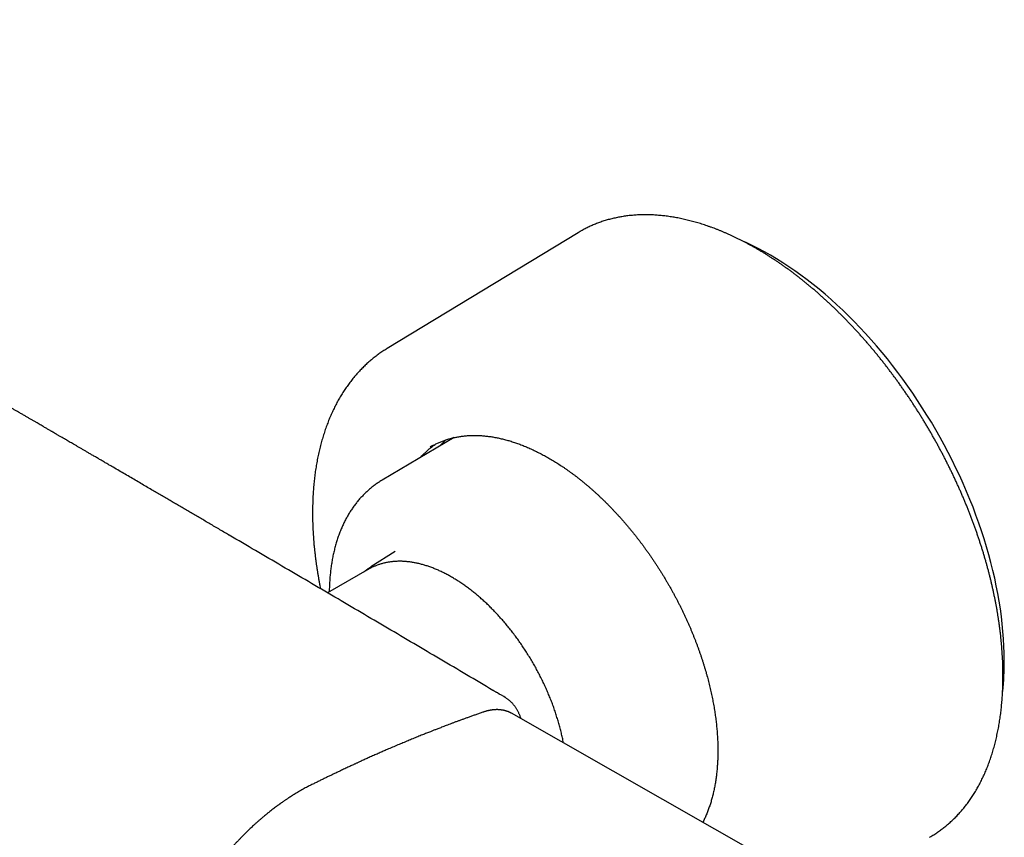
# Model space of a CAD drawing. Header units: millimetres. Extents: x 8 to 871, y 12 to 406.
# Tile 21 of 30: x 768 to 871, y 85 to 170. Entities that reach past the tile are written whole.
import ezdxf

# ---------------------------------------------------------------- set-up
doc = ezdxf.new("R2010")
doc.units = ezdxf.units.MM

msp = doc.modelspace()

# ---------------------------------------------------------------- linework, layer by layer
at = {"color": 7, "linetype": 'Continuous', "lineweight": 30}
for p, q in [((826.54, 148.05), (806.48, 135.89)), ((826.75, 148.17), (826.54, 148.05)), ((813.51, 126.53), (805.97, 122.07)), ((807.33, 114.58), (804.75, 112.94)), ((804.74, 112.81), (804.6, 112.73)), ((804.6, 112.73), (800.2, 110.23)), ((846.12, 82.42), (819.55, 97.57))]:
    msp.add_line(p, q, dxfattribs=at)
at = {"color": 7, "linetype": 'Continuous', "lineweight": 30, "flags": 128}
for points in [[(871.34, 103.12), (871.33, 103.87), (871.3, 104.63), (871.26, 105.39), (871.2, 106.17), (871.13, 106.95), (871.04, 107.74), (870.93, 108.53), (870.8, 109.33), (870.66, 110.14), (870.5, 110.95), (870.33, 111.77), (870.14, 112.58), (869.93, 113.41), (869.71, 114.23), (869.47, 115.06), (869.21, 115.89), (868.94, 116.72), (868.66, 117.55), (868.36, 118.38), (868.05, 119.21), (867.72, 120.04), (867.37, 120.86), (867.02, 121.69), (866.65, 122.51), (866.26, 123.33), (865.86, 124.14), (865.45, 124.95), (865.03, 125.75), (864.59, 126.55), (864.14, 127.34), (863.68, 128.13), (863.21, 128.9), (862.72, 129.67), (862.23, 130.43), (861.72, 131.18), (861.21, 131.93), (860.68, 132.66), (860.15, 133.38), (859.6, 134.09), (859.05, 134.79), (858.49, 135.47), (857.92, 136.15), (857.34, 136.81), (856.76, 137.46), (856.17, 138.09), (855.57, 138.71), (854.97, 139.32), (854.36, 139.91), (853.74, 140.48), (853.13, 141.04), (852.5, 141.59), (851.87, 142.11), (851.24, 142.62), (850.61, 143.11), (849.97, 143.59), (849.33, 144.04), (848.69, 144.48), (848.05, 144.9), (847.41, 145.3), (846.77, 145.68), (846.12, 146.04), (845.48, 146.39), (844.84, 146.71), (844.2, 147.01), (843.87, 147.16)], [(811.28, 125.68), (811.14, 125.61), (811, 125.53)], [(804.65, 112.87), (804.74, 112.93), (804.85, 112.99)], [(818.89, 99.22), (818.73, 99.32), (818.49, 99.46), (818.26, 99.59), (818.06, 99.71), (817.98, 99.76)]]:
    msp.add_lwpolyline(points, dxfattribs=at)
at = {"color": 7, "linetype": 'Continuous', "lineweight": 30}
msp.add_arc((841.48, 103.07), 29.86, 353.8188, 0.0983, dxfattribs=at)
for points, knots in [([(789.82, 116.32), (789.74, 116.36), (789.48, 116.51), (789.05, 116.77), (788.51, 117.08), (787.99, 117.39), (787.48, 117.69), (786.98, 117.98), (786.49, 118.27), (786, 118.55), (785.52, 118.84), (785.04, 119.11), (784.58, 119.39), (784.12, 119.65), (783.66, 119.92), (783.19, 120.2), (782.71, 120.48), (782.22, 120.76), (781.7, 121.06), (781.16, 121.38), (780.59, 121.72), (780, 122.06), (779.4, 122.41), (778.79, 122.77), (778.17, 123.13), (777.63, 123.44), (777.2, 123.69), (776.86, 123.89), (776.52, 124.09), (776.18, 124.29), (775.84, 124.49), (775.5, 124.68), (775.18, 124.87), (774.88, 125.04), (774.6, 125.21), (774.32, 125.37), (774.05, 125.53), (773.79, 125.68), (773.54, 125.83), (773.3, 125.96), (773.08, 126.09), (772.87, 126.22), (772.68, 126.33), (772.5, 126.43), (772.34, 126.53), (772.19, 126.61), (772.06, 126.69), (771.93, 126.76), (771.82, 126.83), (771.72, 126.88), (771.64, 126.93), (771.56, 126.98), (771.5, 127.02), (771.44, 127.05), (771.37, 127.09), (771.3, 127.13), (771.21, 127.18), (771.11, 127.24), (770.99, 127.31), (770.86, 127.39), (770.72, 127.47), (770.56, 127.56), (770.4, 127.65), (770.22, 127.76), (770.02, 127.88), (769.8, 128), (769.57, 128.14), (769.32, 128.28), (769.06, 128.43), (768.79, 128.59), (768.5, 128.76), (768.2, 128.94), (767.88, 129.12), (767.58, 129.29), (767.29, 129.46), (767.01, 129.62), (766.74, 129.78), (766.46, 129.94), (765.89, 130.27), (765.04, 130.77), (763.89, 131.44), (762.73, 132.11), (761.55, 132.79), (760.37, 133.48), (759.17, 134.17), (757.96, 134.87), (756.74, 135.58), (755.51, 136.29), (754.38, 136.95), (753.35, 137.54), (752.42, 138.08), (751.68, 138.5), (751.13, 138.82), (750.78, 139.03), (750.43, 139.22), (750.1, 139.42), (749.77, 139.61), (749.44, 139.8), (749.11, 139.99), (748.77, 140.18), (748.45, 140.37), (748.14, 140.55), (747.84, 140.72), (747.56, 140.88), (747.29, 141.04), (747.04, 141.18), (746.8, 141.32), (746.57, 141.45), (746.35, 141.58), (746.14, 141.7), (745.94, 141.81), (745.75, 141.92), (745.57, 142.03), (745.4, 142.12), (745.25, 142.21), (745.1, 142.3), (744.96, 142.38), (744.84, 142.45), (744.72, 142.52), (744.61, 142.58), (744.51, 142.64), (744.4, 142.7), (744.29, 142.77), (744.16, 142.84), (744.03, 142.92), (743.88, 143), (743.72, 143.09), (743.54, 143.19), (743.36, 143.3), (743.16, 143.42), (742.95, 143.54), (742.72, 143.67), (742.49, 143.8), (742.24, 143.95), (741.98, 144.1), (741.71, 144.25), (741.42, 144.41), (741.13, 144.58), (740.82, 144.76), (740.5, 144.94), (740.18, 145.13), (739.84, 145.32), (739.49, 145.53), (739.13, 145.73), (738.76, 145.95), (738.37, 146.17), (737.97, 146.4), (737.55, 146.64), (737.11, 146.89), (736.62, 147.17), (736.09, 147.48), (735.5, 147.81), (734.93, 148.14), (734.37, 148.46), (733.83, 148.77), (733.29, 149.08), (732.77, 149.38), (732.26, 149.67), (731.75, 149.96), (731.23, 150.26), (730.72, 150.56), (730.21, 150.85), (729.71, 151.13), (729.23, 151.41), (728.77, 151.67), (728.32, 151.93), (727.9, 152.17), (727.48, 152.41), (727.08, 152.64), (726.69, 152.86), (726.3, 153.08), (725.93, 153.3), (725.56, 153.5), (725.21, 153.71), (724.74, 153.97), (724.17, 154.3), (723.52, 154.67), (722.89, 155.03), (722.3, 155.37), (721.71, 155.7), (721.14, 156.03), (720.66, 156.3), (720.27, 156.53), (719.97, 156.7), (719.67, 156.87), (719.4, 157.03), (719.13, 157.17), (718.88, 157.32), (718.62, 157.47), (718.34, 157.62), (718.05, 157.79), (717.74, 157.97), (717.43, 158.15), (717.1, 158.34), (716.76, 158.53), (716.41, 158.73), (716.05, 158.93), (715.69, 159.14), (715.22, 159.41), (714.64, 159.73), (713.96, 160.12), (713.27, 160.51), (712.57, 160.91), (711.86, 161.31), (711.15, 161.72), (710.42, 162.14), (709.84, 162.46), (709.42, 162.7), (709.16, 162.85), (708.91, 162.99), (708.67, 163.13), (708.44, 163.26), (708.23, 163.38), (708.03, 163.49), (707.85, 163.59), (707.69, 163.69), (707.54, 163.77), (707.4, 163.85), (707.28, 163.92), (707.17, 163.98), (707.07, 164.04), (706.99, 164.09), (706.91, 164.13), (706.86, 164.16), (706.81, 164.18), (706.77, 164.21), (706.73, 164.23), (706.68, 164.26), (706.62, 164.29), (706.55, 164.33), (706.46, 164.38), (706.36, 164.44), (706.24, 164.51), (706.11, 164.58), (705.97, 164.66), (705.82, 164.75), (705.66, 164.84), (705.49, 164.94), (705.3, 165.04), (705.11, 165.15), (704.87, 165.28), (704.6, 165.44), (704.29, 165.61), (703.99, 165.79), (703.69, 165.96), (703.4, 166.12), (703.11, 166.28), (702.83, 166.44), (702.51, 166.63), (702.14, 166.84), (701.73, 167.07), (701.34, 167.29), (700.98, 167.49), (700.66, 167.68), (700.36, 167.84), (700.07, 168.01), (699.79, 168.17), (699.46, 168.35), (699.1, 168.56), (698.71, 168.78), (698.33, 169), (697.96, 169.21), (697.68, 169.36), (697.47, 169.48), (697.33, 169.56), (697.2, 169.64), (697.06, 169.71), (696.93, 169.79), (696.8, 169.86), (696.68, 169.93), (696.57, 169.99), (696.47, 170.05), (696.39, 170.09), (696.32, 170.13), (696.27, 170.16), (696.22, 170.19), (696.17, 170.22), (696.11, 170.25), (696.04, 170.29), (695.95, 170.34), (695.87, 170.39), (695.83, 170.41), (695.81, 170.42)], [0, 0, 0, 0, 0.002427, 0.008176, 0.013851, 0.019452, 0.024836, 0.030151, 0.035395, 0.04057, 0.045674, 0.050709, 0.055751, 0.060492, 0.06535, 0.070325, 0.075417, 0.080625, 0.08595, 0.091892, 0.097972, 0.104192, 0.11055, 0.117047, 0.123683, 0.130458, 0.133989, 0.137557, 0.141162, 0.144803, 0.148481, 0.152137, 0.155452, 0.158638, 0.161692, 0.164617, 0.16741, 0.170231, 0.172905, 0.175432, 0.177812, 0.180045, 0.182132, 0.183965, 0.185667, 0.187239, 0.188681, 0.189992, 0.191173, 0.192223, 0.193142, 0.193931, 0.19459, 0.195204, 0.195904, 0.196691, 0.197564, 0.198703, 0.199962, 0.201341, 0.202839, 0.204458, 0.206197, 0.208055, 0.210238, 0.212566, 0.215039, 0.217657, 0.22042, 0.223328, 0.226381, 0.229579, 0.232922, 0.236411, 0.239253, 0.242178, 0.245123, 0.248076, 0.251037, 0.263131, 0.27535, 0.287694, 0.300163, 0.312758, 0.325477, 0.338322, 0.351293, 0.364388, 0.377608, 0.387383, 0.397225, 0.407134, 0.411006, 0.414781, 0.418458, 0.422038, 0.42552, 0.428905, 0.432579, 0.43613, 0.439559, 0.442866, 0.446051, 0.449114, 0.451889, 0.454556, 0.457114, 0.459564, 0.461905, 0.464137, 0.466261, 0.468276, 0.470182, 0.47198, 0.47364, 0.475195, 0.476645, 0.477991, 0.479253, 0.480407, 0.481455, 0.482547, 0.483769, 0.485094, 0.486543, 0.488117, 0.489816, 0.491677, 0.493668, 0.495788, 0.498038, 0.500417, 0.502926, 0.505564, 0.508326, 0.511217, 0.514236, 0.517385, 0.520662, 0.524007, 0.527476, 0.531069, 0.534786, 0.538628, 0.542595, 0.546685, 0.550901, 0.55545, 0.56013, 0.564806, 0.57109, 0.577265, 0.583332, 0.589292, 0.595143, 0.600784, 0.606321, 0.611754, 0.617082, 0.622719, 0.628235, 0.633628, 0.638901, 0.644051, 0.64908, 0.65371, 0.658232, 0.662646, 0.666952, 0.671149, 0.675239, 0.67922, 0.683094, 0.686884, 0.690643, 0.697938, 0.705117, 0.711543, 0.717872, 0.724105, 0.73023, 0.736221, 0.739458, 0.742654, 0.745808, 0.748945, 0.751509, 0.754183, 0.756966, 0.759859, 0.763014, 0.766289, 0.769684, 0.773201, 0.776838, 0.780528, 0.784334, 0.788246, 0.792199, 0.799338, 0.80658, 0.813925, 0.821372, 0.828922, 0.836575, 0.84433, 0.852187, 0.854977, 0.85778, 0.860498, 0.863067, 0.865489, 0.867722, 0.869813, 0.87176, 0.873564, 0.875106, 0.876525, 0.877822, 0.878996, 0.880048, 0.880976, 0.881782, 0.88233, 0.882801, 0.883197, 0.883616, 0.884137, 0.884758, 0.885481, 0.886453, 0.887562, 0.88881, 0.890195, 0.891718, 0.893379, 0.895072, 0.896887, 0.898825, 0.900885, 0.903068, 0.906358, 0.90965, 0.912881, 0.916053, 0.919165, 0.922216, 0.925208, 0.928139, 0.932625, 0.936962, 0.941152, 0.945193, 0.948414, 0.951534, 0.954575, 0.957646, 0.960762, 0.96491, 0.969135, 0.973437, 0.977111, 0.980838, 0.982318, 0.983805, 0.985262, 0.986633, 0.988152, 0.989548, 0.990822, 0.991973, 0.993001, 0.993906, 0.994583, 0.99517, 0.995667, 0.996152, 0.996711, 0.997556, 0.998527, 0.999626, 1, 1, 1, 1]), ([(863.49, 84.54), (863.54, 84.57), (863.65, 84.64), (863.84, 84.75), (864.04, 84.88), (864.23, 85.01), (864.43, 85.14), (864.62, 85.28), (864.81, 85.42), (865, 85.57), (865.19, 85.72), (865.37, 85.87), (865.55, 86.03), (865.73, 86.19), (865.91, 86.35), (866.08, 86.52), (866.25, 86.69), (866.42, 86.87), (866.59, 87.05), (866.75, 87.23), (866.91, 87.42), (867.07, 87.61), (867.23, 87.8), (867.38, 88), (867.53, 88.2), (867.67, 88.41), (867.82, 88.61), (867.96, 88.83), (868.1, 89.04), (868.24, 89.26), (868.37, 89.48), (868.5, 89.7), (868.63, 89.93), (868.75, 90.16), (868.87, 90.4), (868.99, 90.64), (869.11, 90.88), (869.22, 91.12), (869.33, 91.37), (869.43, 91.62), (869.54, 91.87), (869.64, 92.13), (869.74, 92.39), (869.83, 92.65), (869.92, 92.91), (870.01, 93.18), (870.09, 93.45), (870.18, 93.73), (870.26, 94), (870.33, 94.28), (870.4, 94.57), (870.47, 94.85), (870.54, 95.14), (870.6, 95.43), (870.66, 95.72), (870.72, 96.02), (870.78, 96.31), (870.83, 96.61), (870.87, 96.92), (870.92, 97.22), (870.96, 97.53), (871, 97.84), (871.03, 98.15), (871.06, 98.46), (871.09, 98.78), (871.12, 99.1), (871.14, 99.42), (871.16, 99.74), (871.17, 100.07), (871.19, 100.39), (871.2, 100.72), (871.2, 101.05), (871.2, 101.38), (871.2, 101.72), (871.2, 102.05), (871.19, 102.39), (871.18, 102.73), (871.17, 103.07), (871.15, 103.41), (871.13, 103.76), (871.11, 104.1), (871.08, 104.45), (871.05, 104.8), (871.02, 105.15), (870.99, 105.5), (870.95, 105.86), (870.9, 106.21), (870.86, 106.56), (870.81, 106.92), (870.76, 107.28), (870.7, 107.64), (870.65, 108), (870.59, 108.36), (870.52, 108.72), (870.45, 109.08), (870.38, 109.45), (870.31, 109.81), (870.23, 110.18), (870.15, 110.54), (870.07, 110.91), (869.99, 111.28), (869.9, 111.65), (869.8, 112.01), (869.71, 112.38), (869.61, 112.75), (869.51, 113.12), (869.41, 113.49), (869.3, 113.86), (869.19, 114.24), (869.08, 114.61), (868.96, 114.98), (868.84, 115.35), (868.72, 115.72), (868.6, 116.09), (868.47, 116.47), (868.34, 116.84), (868.2, 117.21), (868.07, 117.58), (867.93, 117.95), (867.79, 118.33), (867.64, 118.7), (867.5, 119.07), (867.35, 119.44), (867.19, 119.81), (867.04, 120.18), (866.88, 120.55), (866.72, 120.92), (866.56, 121.29), (866.39, 121.65), (866.22, 122.02), (866.05, 122.39), (865.88, 122.75), (865.7, 123.12), (865.52, 123.48), (865.34, 123.84), (865.16, 124.21), (864.97, 124.57), (864.78, 124.93), (864.59, 125.29), (864.4, 125.64), (864.2, 126), (864.01, 126.36), (863.81, 126.71), (863.6, 127.06), (863.4, 127.42), (863.19, 127.77), (862.98, 128.12), (862.77, 128.46), (862.56, 128.81), (862.34, 129.16), (862.12, 129.5), (861.9, 129.84), (861.68, 130.18), (861.46, 130.52), (861.23, 130.85), (861, 131.19), (860.77, 131.52), (860.54, 131.85), (860.31, 132.18), (860.07, 132.51), (859.83, 132.84), (859.59, 133.16), (859.35, 133.48), (859.11, 133.8), (858.86, 134.12), (858.62, 134.43), (858.37, 134.74), (858.12, 135.05), (857.87, 135.36), (857.62, 135.67), (857.36, 135.97), (857.11, 136.27), (856.85, 136.57), (856.59, 136.87), (856.33, 137.16), (856.07, 137.45), (855.81, 137.74), (855.54, 138.02), (855.28, 138.31), (855.01, 138.59), (854.74, 138.86), (854.47, 139.14), (854.2, 139.41), (853.93, 139.68), (853.66, 139.95), (853.39, 140.21), (853.11, 140.47), (852.84, 140.73), (852.56, 140.98), (852.28, 141.24), (852, 141.48), (851.73, 141.73), (851.45, 141.97), (851.16, 142.21), (850.88, 142.45), (850.6, 142.68), (850.32, 142.91), (850.03, 143.14), (849.75, 143.36), (849.47, 143.58), (849.18, 143.8), (848.9, 144.01), (848.61, 144.22), (848.32, 144.42), (848.04, 144.63), (847.75, 144.83), (847.46, 145.02), (847.17, 145.21), (846.88, 145.4), (846.6, 145.59), (846.31, 145.77), (846.02, 145.95), (845.73, 146.12), (845.44, 146.29), (845.15, 146.46), (844.86, 146.62), (844.57, 146.78), (844.28, 146.94), (843.99, 147.09), (843.71, 147.24), (843.42, 147.38), (843.13, 147.52), (842.84, 147.66), (842.55, 147.79), (842.26, 147.92), (841.98, 148.05), (841.69, 148.17), (841.4, 148.29), (841.12, 148.4), (840.83, 148.51), (840.55, 148.61), (840.26, 148.72), (839.98, 148.81), (839.69, 148.91), (839.41, 149), (839.13, 149.08), (838.85, 149.16), (838.57, 149.24), (838.29, 149.31), (838.01, 149.38), (837.73, 149.45), (837.45, 149.51), (837.18, 149.57), (836.9, 149.62), (836.63, 149.67), (836.35, 149.71), (836.08, 149.75), (835.81, 149.79), (835.54, 149.82), (835.27, 149.85), (835, 149.87), (834.74, 149.89), (834.47, 149.91), (834.21, 149.92), (833.95, 149.93), (833.69, 149.93), (833.43, 149.93), (833.17, 149.92), (832.91, 149.92), (832.66, 149.9), (832.4, 149.88), (832.15, 149.86), (831.9, 149.84), (831.65, 149.81), (831.4, 149.77), (831.16, 149.73), (830.92, 149.69), (830.67, 149.65), (830.43, 149.59), (830.2, 149.54), (829.96, 149.48), (829.72, 149.42), (829.49, 149.35), (829.26, 149.28), (829.03, 149.21), (828.81, 149.13), (828.58, 149.04), (828.36, 148.96), (828.14, 148.86), (827.92, 148.77), (827.7, 148.67), (827.49, 148.57), (827.28, 148.46), (827.07, 148.35), (826.89, 148.25), (826.79, 148.19), (826.75, 148.17)], [0, 0, 0, 0, 0.002416, 0.005922, 0.009428, 0.012935, 0.016441, 0.019948, 0.023455, 0.026962, 0.03047, 0.033978, 0.037487, 0.040997, 0.044507, 0.048017, 0.051529, 0.055041, 0.058554, 0.062068, 0.065583, 0.069098, 0.072614, 0.076132, 0.07965, 0.083169, 0.086689, 0.09021, 0.093731, 0.097254, 0.100778, 0.104302, 0.107827, 0.111353, 0.11488, 0.118407, 0.121935, 0.125464, 0.128994, 0.132524, 0.136055, 0.139586, 0.143118, 0.146651, 0.150184, 0.153717, 0.157251, 0.160785, 0.16432, 0.167855, 0.17139, 0.174926, 0.178462, 0.181998, 0.185535, 0.189071, 0.192608, 0.196145, 0.199682, 0.20322, 0.206757, 0.210295, 0.213832, 0.21737, 0.220908, 0.224446, 0.227984, 0.231521, 0.235059, 0.238597, 0.242135, 0.245673, 0.249211, 0.252749, 0.256286, 0.259824, 0.263362, 0.266899, 0.270437, 0.273975, 0.277512, 0.281049, 0.284587, 0.288124, 0.291661, 0.295198, 0.298735, 0.302272, 0.305809, 0.309346, 0.312882, 0.316419, 0.319955, 0.323492, 0.327028, 0.330564, 0.3341, 0.337637, 0.341173, 0.344708, 0.348244, 0.35178, 0.355316, 0.358851, 0.362387, 0.365922, 0.369458, 0.372993, 0.376528, 0.380063, 0.383598, 0.387133, 0.390668, 0.394203, 0.397738, 0.401273, 0.404808, 0.408342, 0.411877, 0.415412, 0.418946, 0.422481, 0.426015, 0.429549, 0.433084, 0.436618, 0.440152, 0.443687, 0.447221, 0.450755, 0.454289, 0.457823, 0.461357, 0.464891, 0.468425, 0.471959, 0.475493, 0.479027, 0.482561, 0.486095, 0.489629, 0.493163, 0.496697, 0.500231, 0.503765, 0.507299, 0.510833, 0.514367, 0.517901, 0.521435, 0.524969, 0.528503, 0.532037, 0.535571, 0.539105, 0.542639, 0.546173, 0.549707, 0.553242, 0.556776, 0.56031, 0.563844, 0.567379, 0.570913, 0.574447, 0.577982, 0.581516, 0.585051, 0.588585, 0.59212, 0.595654, 0.599189, 0.602724, 0.606259, 0.609794, 0.613329, 0.616864, 0.620399, 0.623934, 0.627469, 0.631004, 0.63454, 0.638075, 0.641611, 0.645146, 0.648682, 0.652218, 0.655753, 0.659289, 0.662825, 0.666361, 0.669897, 0.673434, 0.67697, 0.680506, 0.684043, 0.687579, 0.691116, 0.694653, 0.69819, 0.701727, 0.705264, 0.708801, 0.712338, 0.715875, 0.719413, 0.72295, 0.726488, 0.730025, 0.733563, 0.737101, 0.740638, 0.744176, 0.747714, 0.751252, 0.75479, 0.758328, 0.761866, 0.765404, 0.768942, 0.772481, 0.776019, 0.779557, 0.783095, 0.786633, 0.790171, 0.793709, 0.797247, 0.800785, 0.804323, 0.80786, 0.811398, 0.814935, 0.818472, 0.822009, 0.825546, 0.829082, 0.832618, 0.836154, 0.83969, 0.843225, 0.84676, 0.850295, 0.853829, 0.857363, 0.860896, 0.864429, 0.867961, 0.871492, 0.875023, 0.878554, 0.882084, 0.885613, 0.889141, 0.892669, 0.896195, 0.899722, 0.903247, 0.906771, 0.910295, 0.913818, 0.91734, 0.920861, 0.924381, 0.9279, 0.931418, 0.934935, 0.938452, 0.941967, 0.945482, 0.948996, 0.952509, 0.956021, 0.959533, 0.963044, 0.966554, 0.970063, 0.973572, 0.97708, 0.980588, 0.984095, 0.987602, 0.991109, 0.994616, 0.998122, 1, 1, 1, 1]), ([(806.48, 135.89), (806.43, 135.86), (806.31, 135.78), (806.12, 135.66), (805.92, 135.53), (805.72, 135.39), (805.52, 135.24), (805.32, 135.1), (805.12, 134.94), (804.93, 134.79), (804.74, 134.63), (804.55, 134.47), (804.36, 134.3), (804.18, 134.13), (804, 133.96), (803.82, 133.78), (803.65, 133.6), (803.47, 133.41), (803.3, 133.22), (803.13, 133.03), (802.97, 132.83), (802.81, 132.63), (802.65, 132.43), (802.49, 132.22), (802.34, 132.01), (802.19, 131.8), (802.04, 131.58), (801.89, 131.36), (801.75, 131.14), (801.61, 130.91), (801.48, 130.68), (801.34, 130.44), (801.21, 130.21), (801.08, 129.96), (800.96, 129.72), (800.84, 129.47), (800.72, 129.22), (800.6, 128.97), (800.49, 128.71), (800.38, 128.45), (800.28, 128.19), (800.18, 127.92), (800.08, 127.65), (799.98, 127.38), (799.89, 127.1), (799.8, 126.82), (799.71, 126.54), (799.63, 126.26), (799.55, 125.97), (799.47, 125.68), (799.4, 125.39), (799.33, 125.1), (799.26, 124.8), (799.2, 124.5), (799.14, 124.2), (799.08, 123.89), (799.03, 123.59), (798.98, 123.28), (798.93, 122.96), (798.89, 122.65), (798.85, 122.33), (798.82, 122.02), (798.78, 121.7), (798.75, 121.37), (798.73, 121.05), (798.7, 120.72), (798.68, 120.39), (798.67, 120.06), (798.66, 119.73), (798.65, 119.4), (798.64, 119.06), (798.64, 118.72), (798.64, 118.38), (798.64, 118.04), (798.65, 117.7), (798.66, 117.36), (798.67, 117.01), (798.69, 116.66), (798.71, 116.32), (798.74, 115.97), (798.76, 115.62), (798.79, 115.26), (798.83, 114.91), (798.87, 114.55), (798.91, 114.2), (798.95, 113.84), (799, 113.48), (799.05, 113.12), (799.1, 112.76), (799.16, 112.4), (799.22, 112.04), (799.28, 111.68), (799.35, 111.32), (799.41, 110.97), (799.46, 110.75), (799.48, 110.65)], [0, 0, 0, 0, 0.007486, 0.017888, 0.028291, 0.038698, 0.049108, 0.059522, 0.069942, 0.080368, 0.090802, 0.101244, 0.111695, 0.122156, 0.132627, 0.14311, 0.153605, 0.164112, 0.174633, 0.185167, 0.195716, 0.206279, 0.216857, 0.22745, 0.238058, 0.248682, 0.259322, 0.269977, 0.280648, 0.291335, 0.302037, 0.312755, 0.323488, 0.334236, 0.344998, 0.355775, 0.366566, 0.377371, 0.388188, 0.399019, 0.409862, 0.420716, 0.431582, 0.442459, 0.453346, 0.464242, 0.475148, 0.486063, 0.496986, 0.507917, 0.518854, 0.529799, 0.54075, 0.551706, 0.562668, 0.573634, 0.584605, 0.59558, 0.606558, 0.61754, 0.628524, 0.639511, 0.6505, 0.661491, 0.672483, 0.683476, 0.694471, 0.705466, 0.716461, 0.727457, 0.738453, 0.749448, 0.760444, 0.771438, 0.782432, 0.793425, 0.804418, 0.815409, 0.826399, 0.837388, 0.848375, 0.859361, 0.870346, 0.881329, 0.89231, 0.90329, 0.914268, 0.925245, 0.93622, 0.947193, 0.958164, 0.969134, 0.980102, 0.991068, 1, 1, 1, 1]), ([(811.27, 125.68), (811.33, 125.71), (811.44, 125.77), (811.61, 125.86), (811.78, 125.94), (811.95, 126.02), (812.13, 126.09), (812.31, 126.17), (812.49, 126.23), (812.68, 126.3), (812.86, 126.36), (813.05, 126.41), (813.24, 126.46), (813.43, 126.51), (813.62, 126.55), (813.82, 126.59), (814.01, 126.62), (814.21, 126.66), (814.41, 126.68), (814.61, 126.7), (814.82, 126.72), (815.02, 126.74), (815.23, 126.75), (815.43, 126.75), (815.64, 126.76), (815.85, 126.75), (816.07, 126.75), (816.28, 126.74), (816.49, 126.72), (816.71, 126.7), (816.93, 126.68), (817.15, 126.66), (817.36, 126.63), (817.59, 126.59), (817.81, 126.55), (818.03, 126.51), (818.25, 126.46), (818.48, 126.41), (818.7, 126.36), (818.93, 126.3), (819.16, 126.24), (819.39, 126.17), (819.62, 126.1), (819.85, 126.02), (820.08, 125.94), (820.31, 125.86), (820.54, 125.78), (820.77, 125.69), (821.01, 125.59), (821.24, 125.49), (821.47, 125.39), (821.71, 125.28), (821.94, 125.17), (822.18, 125.06), (822.41, 124.94), (822.65, 124.82), (822.89, 124.7), (823.12, 124.57), (823.36, 124.44), (823.59, 124.3), (823.83, 124.16), (824.07, 124.02), (824.3, 123.87), (824.54, 123.72), (824.77, 123.57), (825.01, 123.41), (825.25, 123.25), (825.48, 123.08), (825.72, 122.91), (825.95, 122.74), (826.19, 122.57), (826.42, 122.39), (826.65, 122.21), (826.89, 122.02), (827.12, 121.83), (827.35, 121.64), (827.58, 121.45), (827.81, 121.25), (828.04, 121.05), (828.27, 120.84), (828.5, 120.64), (828.72, 120.43), (828.95, 120.21), (829.17, 120), (829.4, 119.78), (829.62, 119.56), (829.84, 119.33), (830.07, 119.1), (830.28, 118.87), (830.5, 118.64), (830.72, 118.4), (830.94, 118.17), (831.15, 117.93), (831.37, 117.68), (831.58, 117.44), (831.79, 117.19), (832, 116.94), (832.2, 116.68), (832.41, 116.43), (832.62, 116.17), (832.82, 115.91), (833.02, 115.65), (833.22, 115.39), (833.42, 115.12), (833.61, 114.85), (833.81, 114.58), (834, 114.31), (834.19, 114.03), (834.38, 113.76), (834.56, 113.48), (834.75, 113.2), (834.93, 112.92), (835.11, 112.64), (835.29, 112.35), (835.47, 112.07), (835.64, 111.78), (835.81, 111.49), (835.98, 111.2), (836.15, 110.91), (836.32, 110.62), (836.48, 110.32), (836.64, 110.03), (836.8, 109.73), (836.95, 109.44), (837.11, 109.14), (837.26, 108.84), (837.41, 108.54), (837.55, 108.24), (837.7, 107.94), (837.84, 107.63), (837.98, 107.33), (838.11, 107.03), (838.25, 106.72), (838.38, 106.42), (838.5, 106.11), (838.63, 105.81), (838.75, 105.5), (838.87, 105.2), (838.99, 104.89), (839.1, 104.58), (839.22, 104.28), (839.32, 103.97), (839.43, 103.67), (839.53, 103.36), (839.63, 103.05), (839.73, 102.75), (839.82, 102.44), (839.92, 102.13), (840, 101.83), (840.09, 101.52), (840.17, 101.22), (840.25, 100.92), (840.33, 100.61), (840.4, 100.31), (840.47, 100.01), (840.54, 99.71), (840.6, 99.4), (840.66, 99.1), (840.72, 98.81), (840.78, 98.51), (840.83, 98.21), (840.88, 97.91), (840.92, 97.62), (840.97, 97.33), (841.01, 97.03), (841.04, 96.74), (841.08, 96.45), (841.11, 96.16), (841.13, 95.88), (841.16, 95.59), (841.18, 95.31), (841.19, 95.03), (841.21, 94.74), (841.22, 94.47), (841.23, 94.19), (841.23, 93.91), (841.23, 93.64), (841.23, 93.37), (841.23, 93.1), (841.22, 92.83), (841.21, 92.56), (841.19, 92.3), (841.18, 92.04), (841.16, 91.78), (841.13, 91.52), (841.11, 91.26), (841.08, 91.01), (841.04, 90.76), (841.01, 90.51), (840.97, 90.27), (840.93, 90.02), (840.88, 89.78), (840.83, 89.55), (840.78, 89.31), (840.73, 89.08), (840.67, 88.85), (840.61, 88.62), (840.55, 88.4), (840.48, 88.17), (840.41, 87.96), (840.34, 87.74), (840.26, 87.53), (840.18, 87.32), (840.1, 87.11), (840.02, 86.9), (839.93, 86.7), (839.84, 86.51), (839.75, 86.31), (839.68, 86.18), (839.65, 86.11), (839.65, 86.11)], [0, 0, 0, 0, 0.004691, 0.009578, 0.014465, 0.019351, 0.024236, 0.029121, 0.034003, 0.038885, 0.043764, 0.048642, 0.053518, 0.058392, 0.063263, 0.068133, 0.073, 0.077864, 0.082727, 0.087587, 0.092444, 0.0973, 0.102153, 0.107003, 0.111852, 0.116698, 0.121543, 0.126385, 0.131226, 0.136065, 0.140902, 0.145738, 0.150572, 0.155405, 0.160236, 0.165067, 0.169896, 0.174724, 0.179551, 0.184377, 0.189203, 0.194028, 0.198852, 0.203676, 0.208499, 0.213321, 0.218144, 0.222966, 0.227787, 0.232609, 0.23743, 0.242251, 0.247072, 0.251893, 0.256714, 0.261535, 0.266355, 0.271176, 0.275997, 0.280818, 0.285639, 0.290461, 0.295282, 0.300103, 0.304925, 0.309747, 0.314569, 0.319391, 0.324213, 0.329036, 0.333858, 0.338681, 0.343504, 0.348327, 0.353151, 0.357975, 0.362799, 0.367623, 0.372447, 0.377271, 0.382096, 0.386921, 0.391746, 0.396571, 0.401397, 0.406223, 0.411048, 0.415875, 0.420701, 0.425527, 0.430354, 0.43518, 0.440007, 0.444834, 0.449661, 0.454489, 0.459316, 0.464143, 0.468971, 0.473799, 0.478627, 0.483455, 0.488283, 0.493111, 0.497939, 0.502768, 0.507596, 0.512425, 0.517253, 0.522082, 0.52691, 0.531739, 0.536568, 0.541397, 0.546226, 0.551054, 0.555883, 0.560712, 0.565541, 0.57037, 0.575199, 0.580028, 0.584856, 0.589685, 0.594514, 0.599343, 0.604171, 0.609, 0.613829, 0.618657, 0.623486, 0.628314, 0.633142, 0.63797, 0.642799, 0.647627, 0.652454, 0.657282, 0.66211, 0.666938, 0.671765, 0.676592, 0.681419, 0.686246, 0.691073, 0.6959, 0.700727, 0.705553, 0.710379, 0.715205, 0.720031, 0.724857, 0.729682, 0.734508, 0.739333, 0.744158, 0.748982, 0.753807, 0.758631, 0.763455, 0.768279, 0.773103, 0.777926, 0.782749, 0.787572, 0.792395, 0.797218, 0.80204, 0.806862, 0.811684, 0.816506, 0.821328, 0.826149, 0.83097, 0.835791, 0.840612, 0.845433, 0.850254, 0.855074, 0.859895, 0.864715, 0.869535, 0.874356, 0.879176, 0.883996, 0.888816, 0.893637, 0.898457, 0.903278, 0.908099, 0.91292, 0.917741, 0.922563, 0.927385, 0.932208, 0.937031, 0.941855, 0.946679, 0.951504, 0.95633, 0.961157, 0.965985, 0.970814, 0.975643, 0.980475, 0.985307, 0.990141, 0.994977, 0.999814, 1, 1, 1, 1]), ([(811.97, 125.61), (811.97, 125.62), (812.02, 125.67), (812.11, 125.77), (812.25, 125.91), (812.39, 126.04), (812.52, 126.17), (812.61, 126.25), (812.65, 126.29)], [0, 0, 0, 0, 0.014254, 0.217098, 0.420039, 0.623074, 0.826198, 1, 1, 1, 1]), ([(809.97, 124.43), (810, 124.46), (810.07, 124.54), (810.19, 124.67), (810.32, 124.81), (810.46, 124.94), (810.61, 125.08), (810.75, 125.21), (810.9, 125.33), (811.05, 125.45), (811.2, 125.57), (811.35, 125.68), (811.49, 125.78), (811.57, 125.84), (811.61, 125.86)], [0, 0, 0, 0, 0.0541978, 0.1433519, 0.2325483, 0.3217858, 0.4110627, 0.5003774, 0.5897275, 0.6791105, 0.7685234, 0.8579629, 0.9474256, 1, 1, 1, 1]), ([(805.97, 122.07), (805.92, 122.04), (805.81, 121.97), (805.64, 121.86), (805.47, 121.75), (805.3, 121.63), (805.13, 121.51), (804.97, 121.38), (804.8, 121.25), (804.64, 121.12), (804.48, 120.98), (804.33, 120.84), (804.18, 120.69), (804.02, 120.54), (803.88, 120.39), (803.73, 120.24), (803.59, 120.08), (803.45, 119.91), (803.31, 119.75), (803.18, 119.58), (803.05, 119.4), (802.92, 119.22), (802.79, 119.04), (802.67, 118.86), (802.55, 118.67), (802.43, 118.48), (802.32, 118.28), (802.21, 118.09), (802.1, 117.88), (802, 117.68), (801.89, 117.47), (801.8, 117.26), (801.7, 117.04), (801.61, 116.83), (801.52, 116.61), (801.43, 116.38), (801.35, 116.15), (801.27, 115.92), (801.2, 115.69), (801.12, 115.46), (801.06, 115.22), (800.99, 114.98), (800.93, 114.73), (800.87, 114.49), (800.81, 114.24), (800.76, 113.99), (800.71, 113.73), (800.67, 113.47), (800.63, 113.22), (800.59, 112.96), (800.55, 112.69), (800.52, 112.43), (800.5, 112.16), (800.47, 111.89), (800.45, 111.62), (800.43, 111.35), (800.42, 111.07), (800.41, 110.79), (800.4, 110.55), (800.4, 110.4), (800.4, 110.34)], [0, 0, 0, 0, 0.01463, 0.031276, 0.047925, 0.064579, 0.081242, 0.097918, 0.114607, 0.131314, 0.148041, 0.16479, 0.181564, 0.198365, 0.215196, 0.232058, 0.248953, 0.265883, 0.28285, 0.299854, 0.316898, 0.333981, 0.351105, 0.36827, 0.385477, 0.402726, 0.420017, 0.437349, 0.454722, 0.472135, 0.489589, 0.507081, 0.524612, 0.542179, 0.559781, 0.577418, 0.595087, 0.612787, 0.630516, 0.648273, 0.666056, 0.683864, 0.701694, 0.719545, 0.737416, 0.755304, 0.773208, 0.791127, 0.809058, 0.827001, 0.844954, 0.862917, 0.880886, 0.898862, 0.916843, 0.934829, 0.952818, 0.970809, 0.988801, 1, 1, 1, 1]), ([(817.6, 99.98), (815.75, 101.07), (812.06, 103.25), (806.51, 106.52), (800.97, 109.78), (795.43, 113.03), (791.71, 115.21), (789.84, 116.3), (789.82, 116.32)], [0, 0, 0, 0, 0.1995054, 0.3990108, 0.598517, 0.7980234, 0.9975298, 1, 1, 1, 1]), ([(804.65, 112.87), (804.65, 112.87), (804.6, 112.84), (804.51, 112.78), (804.38, 112.68), (804.25, 112.58), (804.14, 112.49), (804.08, 112.44), (804.07, 112.43)], [0, 0, 0, 0, 0.0023258, 0.2263658, 0.4504437, 0.6745777, 0.8987851, 1, 1, 1, 1]), ([(825.01, 94.46), (825, 94.51), (824.97, 94.65), (824.93, 94.87), (824.87, 95.12), (824.82, 95.37), (824.76, 95.62), (824.69, 95.88), (824.63, 96.13), (824.56, 96.38), (824.49, 96.64), (824.41, 96.89), (824.33, 97.14), (824.25, 97.4), (824.17, 97.65), (824.08, 97.91), (823.99, 98.16), (823.9, 98.42), (823.81, 98.67), (823.71, 98.92), (823.61, 99.18), (823.5, 99.43), (823.4, 99.68), (823.29, 99.94), (823.18, 100.19), (823.06, 100.44), (822.95, 100.69), (822.83, 100.94), (822.7, 101.19), (822.58, 101.44), (822.45, 101.68), (822.32, 101.93), (822.19, 102.18), (822.06, 102.42), (821.92, 102.66), (821.78, 102.9), (821.64, 103.14), (821.5, 103.38), (821.35, 103.62), (821.21, 103.86), (821.06, 104.09), (820.9, 104.32), (820.75, 104.55), (820.59, 104.78), (820.44, 105.01), (820.28, 105.24), (820.12, 105.46), (819.95, 105.68), (819.79, 105.9), (819.62, 106.12), (819.45, 106.33), (819.28, 106.54), (819.11, 106.76), (818.94, 106.96), (818.76, 107.17), (818.59, 107.37), (818.41, 107.57), (818.23, 107.77), (818.05, 107.97), (817.87, 108.16), (817.68, 108.35), (817.5, 108.54), (817.31, 108.72), (817.13, 108.91), (816.94, 109.09), (816.75, 109.26), (816.56, 109.44), (816.37, 109.61), (816.18, 109.77), (815.99, 109.94), (815.8, 110.1), (815.6, 110.26), (815.41, 110.41), (815.21, 110.56), (815.02, 110.71), (814.82, 110.85), (814.63, 110.99), (814.43, 111.13), (814.23, 111.26), (814.04, 111.4), (813.84, 111.52), (813.64, 111.65), (813.44, 111.76), (813.24, 111.88), (813.05, 111.99), (812.85, 112.1), (812.65, 112.21), (812.45, 112.31), (812.25, 112.4), (812.06, 112.5), (811.86, 112.59), (811.66, 112.67), (811.47, 112.75), (811.27, 112.83), (811.07, 112.91), (810.88, 112.98), (810.68, 113.04), (810.49, 113.1), (810.3, 113.16), (810.1, 113.21), (809.91, 113.26), (809.72, 113.31), (809.53, 113.35), (809.34, 113.39), (809.15, 113.42), (808.97, 113.45), (808.78, 113.47), (808.6, 113.49), (808.41, 113.51), (808.23, 113.52), (808.05, 113.53), (807.87, 113.54), (807.69, 113.53), (807.51, 113.53), (807.34, 113.52), (807.17, 113.51), (806.99, 113.49), (806.82, 113.47), (806.65, 113.45), (806.49, 113.42), (806.32, 113.38), (806.16, 113.35), (806, 113.3), (805.84, 113.26), (805.68, 113.21), (805.52, 113.16), (805.37, 113.1), (805.22, 113.04), (805.07, 112.97), (804.92, 112.9), (804.81, 112.85), (804.76, 112.82), (804.75, 112.81)], [0, 0, 0, 0, 0.005213, 0.012984, 0.020756, 0.028527, 0.036297, 0.044067, 0.051837, 0.059606, 0.067376, 0.075144, 0.082913, 0.090681, 0.098449, 0.106217, 0.113984, 0.121751, 0.129518, 0.137285, 0.145051, 0.152817, 0.160583, 0.168349, 0.176115, 0.18388, 0.191646, 0.199411, 0.207176, 0.214941, 0.222706, 0.230471, 0.238236, 0.246001, 0.253765, 0.26153, 0.269295, 0.27706, 0.284825, 0.29259, 0.300354, 0.308119, 0.315884, 0.32365, 0.331415, 0.33918, 0.346946, 0.354711, 0.362477, 0.370243, 0.378009, 0.385776, 0.393543, 0.401309, 0.409076, 0.416844, 0.424611, 0.432379, 0.440148, 0.447916, 0.455685, 0.463454, 0.471223, 0.478993, 0.486764, 0.494534, 0.502305, 0.510076, 0.517848, 0.52562, 0.533393, 0.541166, 0.548939, 0.556713, 0.564487, 0.572261, 0.580036, 0.587812, 0.595587, 0.603364, 0.61114, 0.618917, 0.626694, 0.634471, 0.642249, 0.650026, 0.657804, 0.665582, 0.67336, 0.681138, 0.688916, 0.696694, 0.704471, 0.712249, 0.720025, 0.727801, 0.735577, 0.743351, 0.751125, 0.758897, 0.766668, 0.774438, 0.782206, 0.789973, 0.797737, 0.805499, 0.813259, 0.821016, 0.828771, 0.836523, 0.844271, 0.852016, 0.859758, 0.867496, 0.87523, 0.88296, 0.890686, 0.898409, 0.906127, 0.913841, 0.921551, 0.929257, 0.936959, 0.944658, 0.952353, 0.960044, 0.967733, 0.975419, 0.983103, 0.990785, 0.998465, 1, 1, 1, 1]), ([(817.98, 99.76), (817.97, 99.76), (817.95, 99.78), (817.89, 99.81), (817.82, 99.85), (817.75, 99.89), (817.7, 99.92), (817.65, 99.95), (817.61, 99.97), (817.6, 99.98)], [0, 0, 0, 0, 0.056459, 0.185213, 0.433587, 0.561616, 0.689644, 0.843939, 1, 1, 1, 1]), ([(820.55, 97), (820.54, 97.03), (820.51, 97.11), (820.47, 97.23), (820.42, 97.36), (820.36, 97.49), (820.31, 97.62), (820.25, 97.74), (820.18, 97.86), (820.11, 97.98), (820.04, 98.09), (819.97, 98.21), (819.89, 98.31), (819.81, 98.41), (819.73, 98.51), (819.65, 98.61), (819.56, 98.7), (819.47, 98.79), (819.38, 98.87), (819.28, 98.95), (819.19, 99.03), (819.09, 99.1), (818.99, 99.16), (818.92, 99.2), (818.88, 99.23)], [0, 0, 0, 0, 0.030674, 0.079251, 0.127859, 0.176358, 0.224597, 0.271, 0.318987, 0.366588, 0.4138, 0.460635, 0.507107, 0.553232, 0.599031, 0.64453, 0.689757, 0.734741, 0.779515, 0.824115, 0.868578, 0.912803, 0.956652, 1, 1, 1, 1]), ([(816.54, 97.68), (816.41, 97.64), (816.16, 97.55), (815.79, 97.42), (815.44, 97.3), (815.09, 97.17), (814.76, 97.05), (814.44, 96.93), (814.13, 96.82), (813.82, 96.71), (813.53, 96.6), (813.24, 96.49), (812.96, 96.39), (812.7, 96.29), (812.45, 96.19), (812.22, 96.1), (812.01, 96.02), (811.82, 95.95), (811.65, 95.88), (811.48, 95.82), (811.32, 95.75), (811.17, 95.69), (810.93, 95.6), (810.61, 95.47), (810.17, 95.3), (809.69, 95.1), (809.18, 94.9), (808.67, 94.68), (808.14, 94.46), (807.6, 94.24), (807.04, 94), (806.53, 93.78), (806.06, 93.58), (805.63, 93.39), (805.26, 93.22), (804.95, 93.09), (804.71, 92.98), (804.48, 92.88), (804.27, 92.78), (804.06, 92.69), (803.86, 92.6), (803.68, 92.51), (803.52, 92.44), (803.38, 92.37), (803.25, 92.32), (803.14, 92.26), (803, 92.2), (802.84, 92.13), (802.65, 92.04), (802.45, 91.95), (802.24, 91.85), (802.02, 91.74), (801.79, 91.64), (801.56, 91.53), (801.32, 91.41), (801.07, 91.29), (800.82, 91.17), (800.53, 91.03), (800.21, 90.88), (799.85, 90.71), (799.49, 90.53), (799.13, 90.35), (798.76, 90.17), (798.38, 89.98), (798.05, 89.81), (797.76, 89.66), (797.52, 89.52), (797.28, 89.39), (797.05, 89.25), (796.83, 89.12), (796.62, 88.99), (796.43, 88.87), (796.24, 88.75), (796.08, 88.65), (795.95, 88.56), (795.83, 88.48), (795.72, 88.41), (795.62, 88.34), (795.53, 88.27), (795.44, 88.21), (795.36, 88.16), (795.31, 88.12), (795.26, 88.08), (795.2, 88.04), (795.15, 88), (795.08, 87.96), (795.01, 87.9), (794.9, 87.82), (794.75, 87.71), (794.56, 87.57), (794.36, 87.41), (794.14, 87.24), (793.91, 87.06), (793.69, 86.88), (793.48, 86.7), (793.27, 86.52), (793.06, 86.34), (792.85, 86.15), (792.64, 85.97), (792.39, 85.74), (792.1, 85.47), (791.77, 85.16), (791.49, 84.87), (791.23, 84.62), (791.02, 84.4), (790.81, 84.17), (790.59, 83.95), (790.38, 83.72), (790.17, 83.49), (789.96, 83.26), (789.76, 83.02), (789.55, 82.78), (789.35, 82.54), (789.15, 82.31), (788.97, 82.09), (788.81, 81.89), (788.67, 81.72), (788.55, 81.57), (788.44, 81.42), (788.34, 81.29), (788.22, 81.14), (788.09, 80.97), (787.95, 80.78), (787.8, 80.57), (787.64, 80.35), (787.47, 80.12), (787.3, 79.88), (787.11, 79.62), (786.93, 79.35), (786.74, 79.06), (786.54, 78.77), (786.34, 78.47), (786.13, 78.13), (785.9, 77.76), (785.65, 77.35), (785.38, 76.9), (785.09, 76.39), (784.78, 75.84), (784.48, 75.27), (784.23, 74.79), (784.03, 74.39), (783.88, 74.08), (783.74, 73.78), (783.61, 73.5), (783.48, 73.23), (783.37, 72.97), (783.26, 72.73), (783.16, 72.5), (783.08, 72.3), (783, 72.13), (782.94, 71.97), (782.87, 71.81), (782.8, 71.64), (782.73, 71.45), (782.64, 71.22), (782.54, 70.96), (782.44, 70.71), (782.35, 70.45), (782.26, 70.21), (782.17, 69.95), (782.08, 69.69), (781.98, 69.41), (781.87, 69.08), (781.75, 68.68), (781.62, 68.24), (781.47, 67.74), (781.32, 67.19), (781.18, 66.6), (781.04, 66.01), (780.94, 65.53), (780.86, 65.16), (780.81, 64.89), (780.77, 64.62), (780.72, 64.37), (780.68, 64.13), (780.65, 63.89), (780.61, 63.65), (780.58, 63.41), (780.55, 63.18), (780.53, 63), (780.51, 62.86), (780.5, 62.76), (780.49, 62.67), (780.48, 62.6), (780.48, 62.54), (780.47, 62.49), (780.47, 62.42), (780.46, 62.35), (780.45, 62.26), (780.44, 62.15), (780.43, 62.04), (780.42, 61.91), (780.41, 61.78), (780.4, 61.64), (780.39, 61.47), (780.38, 61.28), (780.38, 61.09), (780.37, 60.88), (780.36, 60.66), (780.36, 60.44), (780.35, 60.2), (780.35, 59.94), (780.36, 59.66), (780.36, 59.37), (780.38, 59.09), (780.39, 58.83), (780.41, 58.58), (780.42, 58.34), (780.44, 58.11), (780.47, 57.89), (780.49, 57.69), (780.51, 57.5), (780.54, 57.32), (780.56, 57.15), (780.58, 56.99), (780.63, 56.73), (780.69, 56.39), (780.76, 56.07), (780.8, 55.87), (780.82, 55.77), (780.85, 55.68), (780.87, 55.59), (780.89, 55.51), (780.9, 55.45), (780.92, 55.4), (780.93, 55.37), (780.93, 55.34), (780.94, 55.31), (780.95, 55.27), (780.96, 55.23), (780.98, 55.18), (780.99, 55.12), (781.02, 55.04), (781.04, 54.96), (781.07, 54.86), (781.1, 54.77), (781.13, 54.68), (781.16, 54.57), (781.21, 54.44), (781.26, 54.29), (781.31, 54.14), (781.36, 54), (781.42, 53.85), (781.49, 53.68), (781.57, 53.49), (781.65, 53.3), (781.74, 53.1), (781.84, 52.9), (781.93, 52.73), (782, 52.6), (782.05, 52.51), (782.09, 52.43), (782.13, 52.35), (782.17, 52.29), (782.21, 52.23), (782.24, 52.18), (782.26, 52.13), (782.29, 52.1), (782.3, 52.07), (782.31, 52.05), (782.32, 52.04), (782.34, 52.01), (782.36, 51.98), (782.38, 51.95), (782.4, 51.92), (782.43, 51.86), (782.49, 51.78), (782.55, 51.69), (782.6, 51.61), (782.65, 51.54), (782.7, 51.47), (782.75, 51.4), (782.81, 51.32), (782.87, 51.24), (782.93, 51.15), (783.01, 51.06), (783.09, 50.97), (783.17, 50.86), (783.27, 50.75), (783.37, 50.63), (783.47, 50.53), (783.54, 50.46), (783.59, 50.41), (783.63, 50.36), (783.67, 50.32), (783.71, 50.29), (783.74, 50.26), (783.76, 50.23), (783.78, 50.21), (783.8, 50.19), (783.83, 50.16), (783.88, 50.12), (783.93, 50.07), (783.99, 50.02), (784.06, 49.96), (784.13, 49.89), (784.21, 49.82), (784.3, 49.75), (784.39, 49.68), (784.48, 49.6), (784.57, 49.53), (784.66, 49.47), (784.74, 49.41), (784.81, 49.37), (784.84, 49.34), (784.85, 49.33)], [0, 0, 0, 0, 0.0065861, 0.0129736, 0.0191625, 0.0251528, 0.0309445, 0.0365375, 0.041932, 0.0471278, 0.0523581, 0.0573703, 0.0621646, 0.0667409, 0.0710993, 0.0752397, 0.0786151, 0.0818304, 0.0848855, 0.0877806, 0.0905155, 0.0930981, 0.0956545, 0.1027757, 0.1100304, 0.1186096, 0.1273683, 0.1363063, 0.1454237, 0.1547355, 0.1642516, 0.1739718, 0.1812137, 0.1885649, 0.1960247, 0.2003401, 0.204465, 0.2083992, 0.2121432, 0.2156968, 0.2190601, 0.222233, 0.2252155, 0.2274253, 0.2295176, 0.2314922, 0.2334373, 0.2365315, 0.2398034, 0.243253, 0.2468803, 0.2506854, 0.2546682, 0.2585862, 0.2626622, 0.2668962, 0.2712871, 0.2757691, 0.2817415, 0.2878039, 0.2939562, 0.3001985, 0.3065306, 0.3129527, 0.3194697, 0.3235318, 0.3276294, 0.3317431, 0.3357066, 0.3394811, 0.3430039, 0.3463441, 0.3495014, 0.3524758, 0.3545243, 0.3564761, 0.3583313, 0.3600899, 0.3617505, 0.3632598, 0.3645915, 0.3655134, 0.3663264, 0.3671691, 0.3681454, 0.3692557, 0.3705001, 0.3718763, 0.3749538, 0.3782475, 0.3817571, 0.3854825, 0.3894232, 0.3935783, 0.3971, 0.4007596, 0.4044743, 0.4081931, 0.4119151, 0.4156392, 0.4214949, 0.4273566, 0.4332266, 0.4371634, 0.4411057, 0.4450543, 0.4490099, 0.4529734, 0.4569454, 0.4608581, 0.4646234, 0.4687376, 0.4726635, 0.4764, 0.4799451, 0.4832971, 0.4857944, 0.4881712, 0.490427, 0.4925615, 0.494617, 0.4973783, 0.5003219, 0.5034472, 0.5067531, 0.5102386, 0.513902, 0.5177417, 0.5217472, 0.5259286, 0.5302755, 0.5346569, 0.539036, 0.5447687, 0.5505016, 0.5562368, 0.5639256, 0.5716282, 0.5793524, 0.5870954, 0.5914581, 0.5956442, 0.5996484, 0.6034694, 0.6071064, 0.6104987, 0.6137127, 0.6167483, 0.6196054, 0.6217629, 0.6238106, 0.6259013, 0.6281119, 0.6304425, 0.633676, 0.6371154, 0.6407611, 0.6438654, 0.6471058, 0.6504827, 0.6539968, 0.6576488, 0.6614188, 0.6673609, 0.6732978, 0.6792306, 0.6871624, 0.695071, 0.7029492, 0.7107896, 0.7144998, 0.7181862, 0.7217495, 0.7251687, 0.7284441, 0.7315813, 0.7351032, 0.7384344, 0.7415746, 0.7445233, 0.7460705, 0.747459, 0.7486811, 0.7497367, 0.7504502, 0.7511936, 0.7520583, 0.7530445, 0.7543768, 0.7558812, 0.7575202, 0.7592647, 0.7611148, 0.7630704, 0.7655884, 0.7682623, 0.7710921, 0.7740778, 0.7772192, 0.7805164, 0.7839691, 0.7875703, 0.7920514, 0.7963767, 0.800546, 0.804559, 0.8084157, 0.812116, 0.8156599, 0.8190475, 0.8222788, 0.825354, 0.8282224, 0.8309405, 0.8335122, 0.8360334, 0.8433016, 0.8505323, 0.8521502, 0.853766, 0.8553799, 0.856939, 0.858294, 0.8594357, 0.860364, 0.8608349, 0.8612477, 0.8617646, 0.8624144, 0.8631974, 0.8641134, 0.8651625, 0.8663448, 0.8680068, 0.869698, 0.8713676, 0.8730158, 0.8746423, 0.8774931, 0.8802749, 0.8829875, 0.8856313, 0.8883249, 0.8917101, 0.8952967, 0.8990844, 0.9030728, 0.9072614, 0.9116496, 0.9136414, 0.9155416, 0.9172757, 0.9188437, 0.9202457, 0.9214819, 0.9227261, 0.9237401, 0.9245241, 0.9250782, 0.9253687, 0.9257578, 0.9262762, 0.9269239, 0.9276671, 0.9284342, 0.9292232, 0.931505, 0.9339511, 0.935485, 0.9370773, 0.9387288, 0.9404394, 0.9422574, 0.9442535, 0.9463651, 0.948646, 0.9510965, 0.9537167, 0.9565069, 0.9597727, 0.9632448, 0.9646654, 0.9660868, 0.9673706, 0.9685001, 0.9694915, 0.9703228, 0.970994, 0.9715049, 0.9719523, 0.9729362, 0.9740594, 0.9755778, 0.9772757, 0.9791451, 0.9811262, 0.9832695, 0.985575, 0.9880429, 0.9906732, 0.992854, 0.9950686, 0.9971724, 0.9991601, 1, 1, 1, 1]), ([(819.56, 97.56), (819.55, 97.57), (819.51, 97.59), (819.46, 97.62), (819.4, 97.65), (819.34, 97.67), (819.28, 97.7), (819.22, 97.73), (819.16, 97.75), (819.1, 97.77), (819.05, 97.79), (819.01, 97.8), (818.97, 97.81), (818.94, 97.82), (818.91, 97.83), (818.88, 97.84), (818.85, 97.85), (818.81, 97.86), (818.76, 97.87), (818.7, 97.88), (818.64, 97.89), (818.58, 97.9), (818.51, 97.91), (818.44, 97.92), (818.38, 97.93), (818.32, 97.94), (818.26, 97.94), (818.21, 97.94), (818.17, 97.94), (818.13, 97.95), (818.09, 97.95), (818.05, 97.95), (818, 97.95), (817.95, 97.95), (817.9, 97.95), (817.82, 97.94), (817.72, 97.94), (817.59, 97.93), (817.49, 97.91), (817.41, 97.9), (817.34, 97.89), (817.29, 97.88), (817.24, 97.87), (817.2, 97.86), (817.16, 97.86), (817.11, 97.85), (817.05, 97.83), (816.98, 97.82), (816.91, 97.8), (816.83, 97.77), (816.74, 97.75), (816.64, 97.72), (816.57, 97.69), (816.54, 97.68)], [0, 0, 0, 0, 0.016445, 0.035691, 0.057753, 0.082642, 0.104186, 0.127484, 0.151031, 0.172191, 0.191273, 0.207818, 0.221824, 0.233291, 0.242219, 0.251028, 0.261985, 0.277484, 0.29578, 0.315408, 0.335953, 0.357414, 0.379792, 0.40173, 0.424422, 0.445644, 0.464263, 0.48028, 0.493844, 0.504742, 0.516067, 0.531264, 0.545923, 0.562972, 0.580978, 0.59859, 0.638939, 0.677057, 0.712935, 0.735227, 0.755018, 0.77231, 0.787103, 0.79954, 0.80978, 0.824259, 0.842975, 0.865925, 0.887331, 0.911444, 0.938261, 0.967781, 1, 1, 1, 1])]:
    msp.add_open_spline(points, degree=3, knots=knots, dxfattribs=at)

doc.saveas('drawing.dxf')
